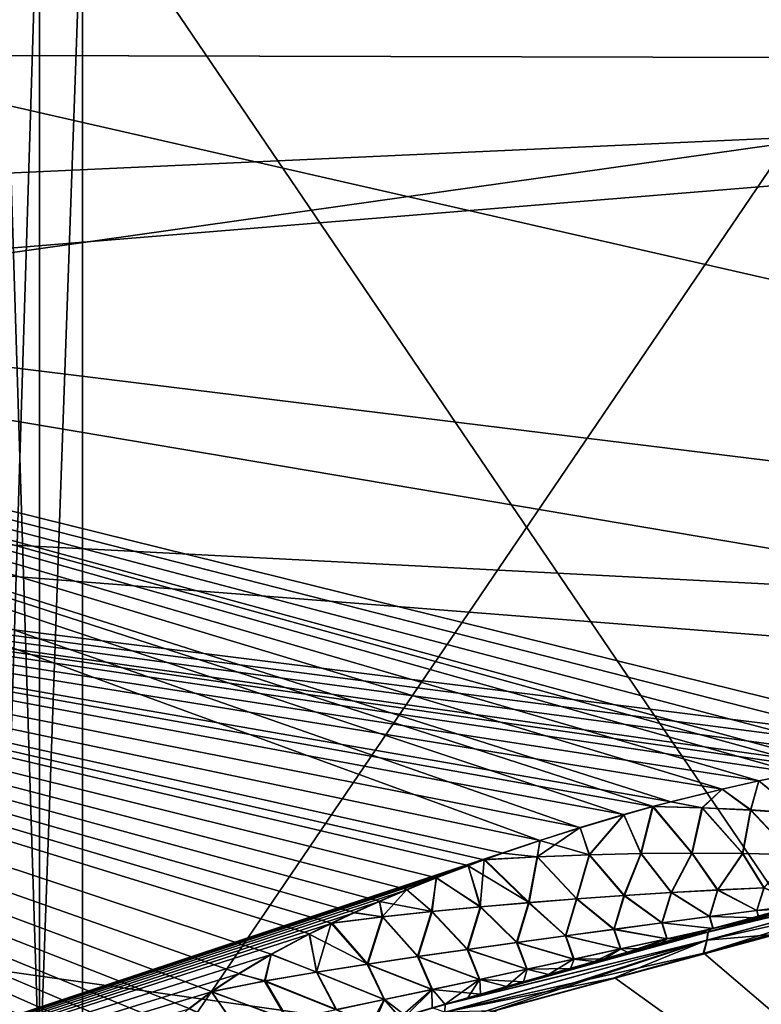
# Model space of a CAD drawing. Header units: metres. Extents: x 59 to 135, y -85 to 115.
# Tile 145 of 256: x 99.24 to 100.55, y 23.67 to 25.4. Entities that reach past the tile are written whole.
import ezdxf

# ---------------------------------------------------------------- set-up
doc = ezdxf.new("R2010")
doc.units = ezdxf.units.M
doc.layers.add('solid_20_404_502_XXX', color=7, linetype='CONTINUOUS')

msp = doc.modelspace()

# ---------------------------------------------------------------- linework, layer by layer
at = {"layer": 'solid_20_404_502_XXX'}
for points in [[(103.25, 25.329863, -22.844482), (72.691422, 25.402737, -22.852882), (72.652985, 28, -23)], [(103.25, 25.329863, -22.844482), (72.652985, 28, -23), (103.25, 28, -23)], [(103.25, 25.329863, 22.844482), (103.25, 28, 23), (72.691422, 25.402805, 22.85289)], [(97.194763, 25.040703, -18.45924), (103.603325, 26.421677, -18.403597), (97.194763, 27.149265, -18.675577)], [(97.194763, 25.040703, -18.45924), (103.603325, 25.332165, -18.277477), (103.603325, 26.421677, -18.403597)], [(97.194763, 25.714756, 18.554747), (103.603325, 26.362377, 18.398415), (103.603325, 24.252062, 18.086914)], [(99.207962, 25.742384, -19.315144), (99.277161, 25.746416, -19.28064), (99.277161, 23.523308, -18.888647)], [(99.207962, 23.515297, 18.922447), (99.277161, 23.523308, 18.888647), (99.277161, 25.746416, 19.28064)], [(99.207962, 25.742384, 19.315144), (99.207962, 23.515297, 18.922447), (99.277161, 25.746416, 19.28064)], [(99.207962, 23.515297, -18.922447), (99.207962, 25.742384, -19.315144), (99.277161, 23.523308, -18.888647)], [(99.277161, 23.523308, -18.888647), (99.277161, 25.746416, -19.28064), (99.353363, 25.661589, -19.258553)], [(99.277161, 25.746416, 19.28064), (99.277161, 23.523308, 18.888647), (99.353363, 25.661589, 19.258553)], [(97.194763, 25.714756, 18.554747), (103.603325, 24.252062, 18.086914), (97.194763, 24.582857, 18.379992)], [(99.277161, 23.523308, -18.888647), (99.353363, 25.661589, -19.258553), (99.353363, 23.357277, -18.836271)], [(99.277161, 23.523308, 18.888647), (99.353363, 23.357277, 18.836271), (99.353363, 25.661589, 19.258553)], [(100.916634, 23.357277, -18.836271), (99.353363, 23.357277, -18.836271), (99.353363, 25.661589, -19.258553)], [(100.916634, 25.661589, -19.258553), (100.916634, 23.357277, -18.836271), (99.353363, 25.661589, -19.258553)], [(100.916634, 25.661589, 19.258553), (99.353363, 25.661589, 19.258553), (99.353363, 23.357277, 18.836271)], [(100.916634, 23.357277, 18.836271), (100.916634, 25.661589, 19.258553), (99.353363, 23.357277, 18.836271)], [(103.25, 25.562048, -20.858006), (86.25, 25.562119, -20.858), (86.25, 23.156908, -20.433903)], [(103.25, 23.157066, 20.433943), (86.25, 23.156908, 20.433903), (86.25, 25.562119, 20.858)], [(103.25, 25.562048, 20.858006), (103.25, 23.157066, 20.433943), (86.25, 25.562119, 20.858)], [(103.25, 23.157066, -20.433943), (103.25, 25.562048, -20.858006), (86.25, 23.156908, -20.433903)], [(103.25, 25.329863, 22.844482), (72.691422, 25.402805, 22.85289), (72.729469, 22.832335, 22.411943)], [(103.25, 25.329863, -22.844482), (72.729477, 22.83193, -22.41185), (72.691422, 25.402737, -22.852882)], [(103.25, 22.695835, 22.380032), (103.25, 25.329863, 22.844482), (72.729469, 22.832335, 22.411943)], [(103.25, 25.329863, -22.844482), (103.25, 22.695835, -22.380032), (72.729477, 22.83193, -22.41185)], [(97.194763, 25.040703, -18.45924), (103.603325, 24.25206, -18.086914), (103.603325, 25.332165, -18.277477)], [(102.267044, 24.184401, -18.120451), (103.603325, 24.25206, -18.086914), (97.194763, 25.040703, -18.45924)], [(97.194763, 25.040703, -18.45924), (100.930756, 24.116901, -18.15383), (102.267044, 24.184401, -18.120451)], [(100.84304, 24.110058, -18.155497), (100.930756, 24.116901, -18.15383), (97.194763, 25.040703, -18.45924)], [(100.158272, 23.957588, -18.146658), (97.194763, 25.040703, -18.45924), (97.194763, 22.970182, -18.005608)], [(100.229156, 23.980247, -18.149155), (97.194763, 25.040703, -18.45924), (100.158272, 23.957588, -18.146658)], [(100.305832, 24.003065, -18.151451), (97.194763, 25.040703, -18.45924), (100.229156, 23.980247, -18.149155)], [(100.357849, 24.017576, -18.152781), (97.194763, 25.040703, -18.45924), (100.305832, 24.003065, -18.151451)], [(100.388855, 24.025831, -18.153482), (97.194763, 25.040703, -18.45924), (100.357849, 24.017576, -18.152781)], [(100.478935, 24.048193, -18.155144), (97.194763, 25.040703, -18.45924), (100.388855, 24.025831, -18.153482)], [(100.543358, 24.062592, -18.15597), (97.194763, 25.040703, -18.45924), (100.478935, 24.048193, -18.155144)], [(100.61145, 24.076468, -18.156542), (97.194763, 25.040703, -18.45924), (100.543358, 24.062592, -18.15597)], [(100.656013, 24.084557, -18.156694), (97.194763, 25.040703, -18.45924), (100.61145, 24.076468, -18.156542)], [(100.683807, 24.089342, -18.156734), (97.194763, 25.040703, -18.45924), (100.656013, 24.084557, -18.156694)], [(100.760658, 24.10095, -18.156485), (97.194763, 25.040703, -18.45924), (100.683807, 24.089342, -18.156734)], [(100.84304, 24.110058, -18.155497), (97.194763, 25.040703, -18.45924), (100.760658, 24.10095, -18.156485)], [(97.194763, 24.582857, 18.379992), (103.603325, 24.252062, 18.086914), (102.267044, 24.184399, 18.120451)], [(97.194763, 24.582857, 18.379992), (102.267044, 24.184399, 18.120451), (100.930756, 24.116901, 18.15383)], [(100.84317, 24.109993, 18.155478), (97.194763, 24.582857, 18.379992), (100.930756, 24.116901, 18.15383)], [(97.194763, 24.582857, 18.379992), (99.446297, 23.535013, 18.072943), (97.194763, 23.463785, 18.136253)], [(99.452827, 23.555204, 18.077684), (99.446297, 23.535013, 18.072943), (97.194763, 24.582857, 18.379992)], [(100.76088, 24.100874, 18.156462), (97.194763, 24.582857, 18.379992), (100.84317, 24.109993, 18.155478)], [(100.684067, 24.089319, 18.156719), (97.194763, 24.582857, 18.379992), (100.76088, 24.100874, 18.156462)], [(100.65506, 24.084345, 18.156683), (97.194763, 24.582857, 18.379992), (100.684067, 24.089319, 18.156719)], [(100.611725, 24.076508, 18.15654), (97.194763, 24.582857, 18.379992), (100.65506, 24.084345, 18.156683)], [(100.54364, 24.062695, 18.155983), (97.194763, 24.582857, 18.379992), (100.611725, 24.076508, 18.15654)], [(100.479218, 24.048353, 18.155169), (97.194763, 24.582857, 18.379992), (100.54364, 24.062695, 18.155983)], [(100.38913, 24.026068, 18.153524), (97.194763, 24.582857, 18.379992), (100.479218, 24.048353, 18.155169)], [(100.356728, 24.01746, 18.152796), (97.194763, 24.582857, 18.379992), (100.38913, 24.026068, 18.153524)], [(100.306099, 24.003368, 18.151508), (97.194763, 24.582857, 18.379992), (100.356728, 24.01746, 18.152796)], [(100.229408, 23.9806, 18.149223), (97.194763, 24.582857, 18.379992), (100.306099, 24.003368, 18.151508)], [(100.158508, 23.957983, 18.146736), (97.194763, 24.582857, 18.379992), (100.229408, 23.9806, 18.149223)], [(100.092926, 23.935661, 18.144098), (97.194763, 24.582857, 18.379992), (100.158508, 23.957983, 18.146736)], [(100.060249, 23.924002, 18.142651), (97.194763, 24.582857, 18.379992), (100.092926, 23.935661, 18.144098)], [(100.032242, 23.91374, 18.141346), (97.194763, 24.582857, 18.379992), (100.060249, 23.924002, 18.142651)], [(99.976089, 23.892292, 18.138512), (97.194763, 24.582857, 18.379992), (100.032242, 23.91374, 18.141346)], [(99.924126, 23.871363, 18.13562), (97.194763, 24.582857, 18.379992), (99.976089, 23.892292, 18.138512)], [(99.87603, 23.850975, 18.13269), (97.194763, 24.582857, 18.379992), (99.924126, 23.871363, 18.13562)], [(99.831543, 23.831146, 18.129736), (97.194763, 24.582857, 18.379992), (99.87603, 23.850975, 18.13269)], [(99.791069, 23.812191, 18.126816), (97.194763, 24.582857, 18.379992), (99.831543, 23.831146, 18.129736)], [(99.752441, 23.793165, 18.123795), (97.194763, 24.582857, 18.379992), (99.791069, 23.812191, 18.126816)], [(99.685143, 23.757366, 18.117863), (97.194763, 24.582857, 18.379992), (99.752441, 23.793165, 18.123795)], [(99.628189, 23.723637, 18.111975), (97.194763, 24.582857, 18.379992), (99.685143, 23.757366, 18.117863)], [(99.580437, 23.691816, 18.106146), (97.194763, 24.582857, 18.379992), (99.628189, 23.723637, 18.111975)], [(99.540924, 23.661747, 18.100384), (97.194763, 24.582857, 18.379992), (99.580437, 23.691816, 18.106146)], [(99.508926, 23.633272, 18.094685), (97.194763, 24.582857, 18.379992), (99.540924, 23.661747, 18.100384)], [(99.483849, 23.606207, 18.089033), (97.194763, 24.582857, 18.379992), (99.508926, 23.633272, 18.094685)], [(99.465538, 23.580872, 18.083519), (97.194763, 24.582857, 18.379992), (99.483849, 23.606207, 18.089033)], [(99.452827, 23.555204, 18.077684), (97.194763, 24.582857, 18.379992), (99.465538, 23.580872, 18.083519)], [(99.525787, 22.850389, -17.875734), (101.60173, 24.126495, -17.391661), (101.138824, 23.952141, -17.555906)], [(99.525787, 22.850389, -17.875734), (101.605095, 22.770073, -17.031395), (101.60173, 24.126495, -17.391661)], [(100.543358, 24.062592, -18.15597), (100.478935, 24.048193, -18.155144), (100.529457, 24.011559, -18.141273)], [(100.528687, 24.011362, 18.141243), (100.479218, 24.048353, 18.155169), (100.54364, 24.062695, 18.155983)], [(100.613167, 24.005436, 18.13172), (100.528687, 24.011362, 18.141243), (100.54364, 24.062695, 18.155983)], [(100.543358, 24.062592, -18.15597), (100.529457, 24.011559, -18.141273), (100.613777, 24.005692, -18.13179)], [(100.61145, 24.076468, -18.156542), (100.543358, 24.062592, -18.15597), (100.613777, 24.005692, -18.13179)], [(100.613167, 24.005436, 18.13172), (100.54364, 24.062695, 18.155983), (100.611725, 24.076508, 18.15654)], [(100.478935, 24.048193, -18.155144), (100.388855, 24.025831, -18.153482), (100.444336, 24.015558, -18.148245)], [(100.443405, 24.015409, 18.148243), (100.38913, 24.026068, 18.153524), (100.479218, 24.048353, 18.155169)], [(100.528687, 24.011362, 18.141243), (100.443405, 24.015409, 18.148243), (100.479218, 24.048353, 18.155169)], [(100.478935, 24.048193, -18.155144), (100.444336, 24.015558, -18.148245), (100.529457, 24.011559, -18.141273)], [(100.443405, 24.015409, 18.148243), (100.356728, 24.01746, 18.152796), (100.38913, 24.026068, 18.153524)], [(100.388855, 24.025831, -18.153482), (100.357849, 24.017576, -18.152781), (100.444336, 24.015558, -18.148245)], [(100.357849, 24.017576, -18.152781), (100.305832, 24.003065, -18.151451), (100.336517, 23.934904, -18.124775)], [(100.33564, 23.934771, 18.124746), (100.306099, 24.003368, 18.151508), (100.356728, 24.01746, 18.152796)], [(100.425705, 23.935541, 18.113678), (100.33564, 23.934771, 18.124746), (100.356728, 24.01746, 18.152796)], [(100.357849, 24.017576, -18.152781), (100.336517, 23.934904, -18.124775), (100.426453, 23.935709, -18.113741)], [(100.425705, 23.935541, 18.113678), (100.356728, 24.01746, 18.152796), (100.443405, 24.015409, 18.148243)], [(100.444336, 24.015558, -18.148245), (100.357849, 24.017576, -18.152781), (100.426453, 23.935709, -18.113741)], [(100.514862, 23.934944, 18.10005), (100.425705, 23.935541, 18.113678), (100.443405, 24.015409, 18.148243)], [(100.444336, 24.015558, -18.148245), (100.426453, 23.935709, -18.113741), (100.515488, 23.935152, -18.100153)], [(100.514862, 23.934944, 18.10005), (100.443405, 24.015409, 18.148243), (100.528687, 24.011362, 18.141243)], [(100.529457, 24.011559, -18.141273), (100.444336, 24.015558, -18.148245), (100.515488, 23.935152, -18.100153)], [(100.602936, 23.932932, 18.083773), (100.514862, 23.934944, 18.10005), (100.528687, 24.011362, 18.141243)], [(100.529457, 24.011559, -18.141273), (100.515488, 23.935152, -18.100153), (100.603447, 23.933189, -18.083929)], [(100.602936, 23.932932, 18.083773), (100.528687, 24.011362, 18.141243), (100.613167, 24.005436, 18.13172)], [(100.613777, 24.005692, -18.13179), (100.529457, 24.011559, -18.141273), (100.603447, 23.933189, -18.083929)], [(100.305832, 24.003065, -18.151451), (100.229156, 23.980247, -18.149155), (100.245781, 23.932755, -18.133289)], [(100.244774, 23.932644, 18.133287), (100.229408, 23.9806, 18.149223), (100.306099, 24.003368, 18.151508)], [(100.33564, 23.934771, 18.124746), (100.244774, 23.932644, 18.133287), (100.306099, 24.003368, 18.151508)], [(100.305832, 24.003065, -18.151451), (100.245781, 23.932755, -18.133289), (100.336517, 23.934904, -18.124775)], [(100.153152, 23.929134, 18.139286), (100.158508, 23.957983, 18.146736), (100.229408, 23.9806, 18.149223)], [(100.244774, 23.932644, 18.133287), (100.153152, 23.929134, 18.139286), (100.229408, 23.9806, 18.149223)], [(100.229156, 23.980247, -18.149155), (100.158272, 23.957588, -18.146658), (100.245781, 23.932755, -18.133289)], [(100.158272, 23.957588, -18.146658), (97.194763, 22.970182, -18.005608), (100.092705, 23.935236, -18.144011)], [(100.158272, 23.957588, -18.146658), (100.092705, 23.935236, -18.144011), (100.154305, 23.929234, -18.139271)], [(100.153152, 23.929134, 18.139286), (100.092926, 23.935661, 18.144098), (100.158508, 23.957983, 18.146736)], [(100.158272, 23.957588, -18.146658), (100.154305, 23.929234, -18.139271), (100.245781, 23.932755, -18.133289)], [(99.525787, 22.850389, -17.875734), (101.138824, 23.952141, -17.555906), (101.029266, 23.91597, -17.5937)], [(100.092705, 23.935236, -18.144011), (97.194763, 22.970182, -18.005608), (100.061539, 23.92411, -18.14263)], [(100.061539, 23.92411, -18.14263), (97.194763, 22.970182, -18.005608), (100.032036, 23.913294, -18.141253)], [(100.061539, 23.92411, -18.14263), (100.032036, 23.913294, -18.141253), (100.139145, 23.848391, -18.10391)], [(100.053131, 23.84091, 18.113094), (100.032242, 23.91374, 18.141346), (100.060249, 23.924002, 18.142651)], [(100.138206, 23.848284, 18.10387), (100.053131, 23.84091, 18.113094), (100.060249, 23.924002, 18.142651)], [(100.153152, 23.929134, 18.139286), (100.060249, 23.924002, 18.142651), (100.092926, 23.935661, 18.144098)], [(100.138206, 23.848284, 18.10387), (100.060249, 23.924002, 18.142651), (100.153152, 23.929134, 18.139286)], [(100.092705, 23.935236, -18.144011), (100.061539, 23.92411, -18.14263), (100.154305, 23.929234, -18.139271)], [(100.154305, 23.929234, -18.139271), (100.061539, 23.92411, -18.14263), (100.139145, 23.848391, -18.10391)], [(100.222557, 23.854889, 18.092613), (100.138206, 23.848284, 18.10387), (100.153152, 23.929134, 18.139286)], [(100.154305, 23.929234, -18.139271), (100.139145, 23.848391, -18.10391), (100.223404, 23.855, -18.092682)], [(100.222557, 23.854889, 18.092613), (100.153152, 23.929134, 18.139286), (100.244774, 23.932644, 18.133287)], [(100.245781, 23.932755, -18.133289), (100.154305, 23.929234, -18.139271), (100.223404, 23.855, -18.092682)], [(100.30619, 23.860794, 18.079403), (100.222557, 23.854889, 18.092613), (100.244774, 23.932644, 18.133287)], [(100.245781, 23.932755, -18.133289), (100.223404, 23.855, -18.092682), (100.306946, 23.860918, -18.079502)], [(100.30619, 23.860794, 18.079403), (100.244774, 23.932644, 18.133287), (100.33564, 23.934771, 18.124746)], [(100.336517, 23.934904, -18.124775), (100.245781, 23.932755, -18.133289), (100.306946, 23.860918, -18.079502)], [(100.389076, 23.866028, 18.064274), (100.30619, 23.860794, 18.079403), (100.33564, 23.934771, 18.124746)], [(100.336517, 23.934904, -18.124775), (100.306946, 23.860918, -18.079502), (100.389755, 23.866175, -18.064411)], [(100.389076, 23.866028, 18.064274), (100.33564, 23.934771, 18.124746), (100.425705, 23.935541, 18.113678)], [(100.426453, 23.935709, -18.113741), (100.336517, 23.934904, -18.124775), (100.389755, 23.866175, -18.064411)], [(100.471153, 23.870604, 18.047226), (100.389076, 23.866028, 18.064274), (100.425705, 23.935541, 18.113678)], [(100.426453, 23.935709, -18.113741), (100.389755, 23.866175, -18.064411), (100.471756, 23.870775, -18.047403)], [(100.471153, 23.870604, 18.047226), (100.425705, 23.935541, 18.113678), (100.514862, 23.934944, 18.10005)], [(100.515488, 23.935152, -18.100153), (100.426453, 23.935709, -18.113741), (100.471756, 23.870775, -18.047403)], [(100.92028, 23.925697, -17.689112), (100.476997, 23.806585, -17.835411), (100.45919, 23.801687, -17.840031)], [(100.92028, 23.925697, -17.689112), (100.45919, 23.801687, -17.840031), (100.91333, 23.920748, -17.666147)], [(100.920288, 23.925634, 17.689096), (100.459633, 23.801966, 17.839956), (100.50853, 23.815334, 17.82723)], [(100.913338, 23.920685, 17.666134), (100.459633, 23.801966, 17.839956), (100.920288, 23.925634, 17.689096)], [(100.55233, 23.874508, 18.028229), (100.471153, 23.870604, 18.047226), (100.514862, 23.934944, 18.10005)], [(100.515488, 23.935152, -18.100153), (100.471756, 23.870775, -18.047403), (100.552849, 23.874712, -18.028452)], [(100.92028, 23.925697, -17.689112), (100.55497, 23.827822, -17.814976), (100.476997, 23.806585, -17.835411)], [(100.920288, 23.925634, 17.689096), (100.50853, 23.815334, 17.82723), (100.582138, 23.835176, 17.807785)], [(100.55233, 23.874508, 18.028229), (100.514862, 23.934944, 18.10005), (100.602936, 23.932932, 18.083773)], [(100.603447, 23.933189, -18.083929), (100.515488, 23.935152, -18.100153), (100.552849, 23.874712, -18.028452)], [(100.032036, 23.913294, -18.141253), (97.194763, 22.970182, -18.005608), (99.975891, 23.891832, -18.138414)], [(100.074333, 23.656612, -17.901941), (99.525787, 22.850389, -17.875734), (101.029266, 23.91597, -17.5937)], [(100.032036, 23.913294, -18.141253), (99.975891, 23.891832, -18.138414), (100.054161, 23.841028, -18.113113)], [(100.053131, 23.84091, 18.113094), (99.976089, 23.892292, 18.138512), (100.032242, 23.91374, 18.141346)], [(100.032036, 23.913294, -18.141253), (100.054161, 23.841028, -18.113113), (100.139145, 23.848391, -18.10391)], [(100.284851, 23.714174, -17.839256), (100.074333, 23.656612, -17.901941), (101.029266, 23.91597, -17.5937)], [(100.445724, 23.758984, -17.789595), (100.284851, 23.714174, -17.839256), (101.029266, 23.91597, -17.5937)], [(100.555794, 23.789738, -17.754656), (100.445724, 23.758984, -17.789595), (101.029266, 23.91597, -17.5937)], [(100.910042, 23.905979, -17.646883), (100.445724, 23.758984, -17.789595), (100.555794, 23.789738, -17.754656)], [(100.452095, 23.78212, -17.798456), (100.445724, 23.758984, -17.789595), (100.910042, 23.905979, -17.646883)], [(100.45401, 23.796535, -17.817352), (100.452095, 23.78212, -17.798456), (100.910042, 23.905979, -17.646883)], [(100.45253, 23.782406, 17.798367), (100.910042, 23.905916, 17.646868), (100.911087, 23.884365, 17.635265)], [(100.45253, 23.782406, 17.798367), (100.454453, 23.796827, 17.817272), (100.910042, 23.905916, 17.646868)], [(100.45401, 23.796535, -17.817352), (100.91333, 23.920748, -17.666147), (100.45919, 23.801687, -17.840031)], [(100.45401, 23.796535, -17.817352), (100.910042, 23.905979, -17.646883), (100.91333, 23.920748, -17.666147)], [(100.454453, 23.796827, 17.817272), (100.459633, 23.801966, 17.839956), (100.913338, 23.920685, 17.666134)], [(100.454453, 23.796827, 17.817272), (100.913338, 23.920685, 17.666134), (100.910042, 23.905916, 17.646868)], [(99.975891, 23.891832, -18.138414), (97.194763, 22.970182, -18.005608), (99.923935, 23.870895, -18.135521)], [(99.975891, 23.891832, -18.138414), (99.923935, 23.870895, -18.135521), (99.968391, 23.832808, -18.120165)], [(99.96727, 23.832664, 18.120157), (99.924126, 23.871363, 18.13562), (99.976089, 23.892292, 18.138512)], [(100.053131, 23.84091, 18.113094), (99.96727, 23.832664, 18.120157), (99.976089, 23.892292, 18.138512)], [(99.975891, 23.891832, -18.138414), (99.968391, 23.832808, -18.120165), (100.054161, 23.841028, -18.113113)], [(99.923935, 23.870895, -18.135521), (97.194763, 22.970182, -18.005608), (99.875854, 23.850508, -18.132589)], [(99.923935, 23.870895, -18.135521), (99.875854, 23.850508, -18.132589), (99.968391, 23.832808, -18.120165)], [(99.880493, 23.823359, 18.124857), (99.87603, 23.850975, 18.13269), (99.924126, 23.871363, 18.13562)], [(99.96727, 23.832664, 18.120157), (99.880493, 23.823359, 18.124857), (99.924126, 23.871363, 18.13562)], [(100.45697, 23.823673, 17.974655), (100.389076, 23.866028, 18.064274), (100.471153, 23.870604, 18.047226)], [(100.471756, 23.870775, -18.047403), (100.389755, 23.866175, -18.064411), (100.457481, 23.823778, -17.974936)], [(100.45253, 23.782406, 17.798367), (100.911087, 23.884365, 17.635265), (100.561638, 23.791435, 17.752794)], [(100.539886, 23.83449, 17.951397), (100.45697, 23.823673, 17.974655), (100.471153, 23.870604, 18.047226)], [(100.471756, 23.870775, -18.047403), (100.457481, 23.823778, -17.974936), (100.540352, 23.834616, -17.951715)], [(100.539886, 23.83449, 17.951397), (100.471153, 23.870604, 18.047226), (100.55233, 23.874508, 18.028229)], [(100.552849, 23.874712, -18.028452), (100.471756, 23.870775, -18.047403), (100.540352, 23.834616, -17.951715)], [(100.621796, 23.845057, 17.9265), (100.539886, 23.83449, 17.951397), (100.55233, 23.874508, 18.028229)], [(100.552849, 23.874712, -18.028452), (100.540352, 23.834616, -17.951715), (100.622192, 23.845201, -17.926867)], [(100.203262, 23.789801, 18.034857), (100.138206, 23.848284, 18.10387), (100.222557, 23.854889, 18.092613)], [(100.223404, 23.855, -18.092682), (100.139145, 23.848391, -18.10391), (100.203934, 23.789871, -18.035025)], [(100.288582, 23.801334, 18.016392), (100.203262, 23.789801, 18.034857), (100.222557, 23.854889, 18.092613)], [(100.223404, 23.855, -18.092682), (100.203934, 23.789871, -18.035025), (100.2892, 23.801409, -18.016594)], [(100.288582, 23.801334, 18.016392), (100.222557, 23.854889, 18.092613), (100.30619, 23.860794, 18.079403)], [(100.306946, 23.860918, -18.079502), (100.223404, 23.855, -18.092682), (100.2892, 23.801409, -18.016594)], [(100.373169, 23.812622, 17.996319), (100.288582, 23.801334, 18.016392), (100.30619, 23.860794, 18.079403)], [(100.306946, 23.860918, -18.079502), (100.2892, 23.801409, -18.016594), (100.373734, 23.81271, -17.996557)], [(100.373169, 23.812622, 17.996319), (100.30619, 23.860794, 18.079403), (100.389076, 23.866028, 18.064274)], [(100.389755, 23.866175, -18.064411), (100.306946, 23.860918, -18.079502), (100.373734, 23.81271, -17.996557)], [(100.45697, 23.823673, 17.974655), (100.373169, 23.812622, 17.996319), (100.389076, 23.866028, 18.064274)], [(100.389755, 23.866175, -18.064411), (100.373734, 23.81271, -17.996557), (100.457481, 23.823778, -17.974936)], [(99.875854, 23.850508, -18.132589), (97.194763, 22.970182, -18.005608), (99.831375, 23.830683, -18.129635)], [(99.875854, 23.850508, -18.132589), (99.831375, 23.830683, -18.129635), (99.881714, 23.823547, -18.124861)], [(99.880493, 23.823359, 18.124857), (99.831543, 23.831146, 18.129736), (99.87603, 23.850975, 18.13269)], [(99.875854, 23.850508, -18.132589), (99.881714, 23.823547, -18.124861), (99.968391, 23.832808, -18.120165)], [(100.030479, 23.76585, 18.06673), (99.96727, 23.832664, 18.120157), (100.053131, 23.84091, 18.113094)], [(100.054161, 23.841028, -18.113113), (99.968391, 23.832808, -18.120165), (100.031242, 23.765945, -18.066839)], [(100.117233, 23.77799, 18.051668), (100.030479, 23.76585, 18.06673), (100.053131, 23.84091, 18.113094)], [(100.054161, 23.841028, -18.113113), (100.031242, 23.765945, -18.066839), (100.11795, 23.778067, -18.051804)], [(100.117233, 23.77799, 18.051668), (100.053131, 23.84091, 18.113094), (100.138206, 23.848284, 18.10387)], [(100.139145, 23.848391, -18.10391), (100.054161, 23.841028, -18.113113), (100.11795, 23.778067, -18.051804)], [(100.203262, 23.789801, 18.034857), (100.117233, 23.77799, 18.051668), (100.138206, 23.848284, 18.10387)], [(100.139145, 23.848391, -18.10391), (100.11795, 23.778067, -18.051804), (100.203934, 23.789871, -18.035025)], [(100.539886, 23.83449, 17.951397), (100.543007, 23.821325, 17.861118), (100.45697, 23.823673, 17.974655)], [(100.540352, 23.834616, -17.951715), (100.457481, 23.823778, -17.974936), (100.543488, 23.821348, -17.861502)], [(100.543007, 23.821325, 17.861118), (100.582138, 23.835176, 17.807785), (100.50853, 23.815334, 17.82723)], [(100.621796, 23.845057, 17.9265), (100.622681, 23.839685, 17.835316), (100.539886, 23.83449, 17.951397)], [(100.539886, 23.83449, 17.951397), (100.622681, 23.839685, 17.835316), (100.543007, 23.821325, 17.861118)], [(100.622192, 23.845201, -17.926867), (100.540352, 23.834616, -17.951715), (100.623093, 23.839712, -17.835735)], [(100.540352, 23.834616, -17.951715), (100.543488, 23.821348, -17.861502), (100.623093, 23.839712, -17.835735)], [(100.543007, 23.821325, 17.861118), (100.622681, 23.839685, 17.835316), (100.582138, 23.835176, 17.807785)], [(100.623093, 23.839712, -17.835735), (100.543488, 23.821348, -17.861502), (100.55497, 23.827822, -17.814976)], [(99.831375, 23.830683, -18.129635), (97.194763, 22.970182, -18.005608), (99.792404, 23.812452, -18.126829)], [(99.880493, 23.823359, 18.124857), (99.791069, 23.812191, 18.126816), (99.831543, 23.831146, 18.129736)], [(99.854485, 23.740103, 18.090948), (99.791069, 23.812191, 18.126816), (99.880493, 23.823359, 18.124857)], [(99.831375, 23.830683, -18.129635), (99.792404, 23.812452, -18.126829), (99.881714, 23.823547, -18.124861)], [(99.881714, 23.823547, -18.124861), (99.792404, 23.812452, -18.126829), (99.855354, 23.740286, -18.091017)], [(99.94294, 23.753281, 18.079901), (99.854485, 23.740103, 18.090948), (99.880493, 23.823359, 18.124857)], [(99.881714, 23.823547, -18.124861), (99.855354, 23.740286, -18.091017), (99.943756, 23.753408, -18.079987)], [(99.94294, 23.753281, 18.079901), (99.880493, 23.823359, 18.124857), (99.96727, 23.832664, 18.120157)], [(99.968391, 23.832808, -18.120165), (99.881714, 23.823547, -18.124861), (99.943756, 23.753408, -18.079987)], [(100.030479, 23.76585, 18.06673), (99.94294, 23.753281, 18.079901), (99.96727, 23.832664, 18.120157)], [(99.968391, 23.832808, -18.120165), (99.943756, 23.753408, -18.079987), (100.031242, 23.765945, -18.066839)], [(100.45697, 23.823673, 17.974655), (100.462585, 23.803055, 17.885969), (100.373169, 23.812622, 17.996319)], [(100.457481, 23.823778, -17.974936), (100.373734, 23.81271, -17.996557), (100.463112, 23.803068, -17.88632)], [(100.45697, 23.823673, 17.974655), (100.543007, 23.821325, 17.861118), (100.462585, 23.803055, 17.885969)], [(100.457481, 23.823778, -17.974936), (100.463112, 23.803068, -17.88632), (100.543488, 23.821348, -17.861502)], [(100.462585, 23.803055, 17.885969), (100.543007, 23.821325, 17.861118), (100.50853, 23.815334, 17.82723)], [(100.543488, 23.821348, -17.861502), (100.463112, 23.803068, -17.88632), (100.476997, 23.806585, -17.835411)], [(100.543488, 23.821348, -17.861502), (100.476997, 23.806585, -17.835411), (100.55497, 23.827822, -17.814976)], [(99.792404, 23.812452, -18.126829), (97.194763, 22.970182, -18.005608), (99.752296, 23.792723, -18.123697)], [(99.792404, 23.812452, -18.126829), (99.752296, 23.792723, -18.123697), (99.855354, 23.740286, -18.091017)], [(99.764854, 23.725983, 18.099501), (99.752441, 23.793165, 18.123795), (99.791069, 23.812191, 18.126816)], [(99.854485, 23.740103, 18.090948), (99.764854, 23.725983, 18.099501), (99.791069, 23.812191, 18.126816)], [(100.05381, 23.687122, -17.940371), (100.45919, 23.801687, -17.840031), (100.129349, 23.708788, -17.922346)], [(100.45401, 23.796535, -17.817352), (100.45919, 23.801687, -17.840031), (100.05381, 23.687122, -17.940371)], [(100.129349, 23.708788, -17.922346), (100.45919, 23.801687, -17.840031), (100.212303, 23.732445, -17.902201)], [(100.288582, 23.801334, 18.016392), (100.29985, 23.766817, 17.932838), (100.203262, 23.789801, 18.034857)], [(100.2892, 23.801409, -18.016594), (100.203934, 23.789871, -18.035025), (100.300461, 23.766821, -17.933125)], [(100.212303, 23.732445, -17.902201), (100.45919, 23.801687, -17.840031), (100.404121, 23.786438, -17.854185)], [(100.373169, 23.812622, 17.996319), (100.381508, 23.784883, 17.909876), (100.288582, 23.801334, 18.016392)], [(100.288582, 23.801334, 18.016392), (100.381508, 23.784883, 17.909876), (100.29985, 23.766817, 17.932838)], [(100.373734, 23.81271, -17.996557), (100.2892, 23.801409, -18.016594), (100.38208, 23.784889, -17.910196)], [(100.2892, 23.801409, -18.016594), (100.300461, 23.766821, -17.933125), (100.38208, 23.784889, -17.910196)], [(100.373169, 23.812622, 17.996319), (100.462585, 23.803055, 17.885969), (100.381508, 23.784883, 17.909876)], [(100.373734, 23.81271, -17.996557), (100.38208, 23.784889, -17.910196), (100.463112, 23.803068, -17.88632)], [(100.381508, 23.784883, 17.909876), (100.462585, 23.803055, 17.885969), (100.439232, 23.796349, 17.845232)], [(100.463112, 23.803068, -17.88632), (100.38208, 23.784889, -17.910196), (100.45919, 23.801687, -17.840031)], [(100.38208, 23.784889, -17.910196), (100.404121, 23.786438, -17.854185), (100.45919, 23.801687, -17.840031)], [(100.462585, 23.803055, 17.885969), (100.459633, 23.801966, 17.839956), (100.439232, 23.796349, 17.845232)], [(100.454453, 23.796827, 17.817272), (100.439232, 23.796349, 17.845232), (100.459633, 23.801966, 17.839956)], [(100.463112, 23.803068, -17.88632), (100.45919, 23.801687, -17.840031), (100.476997, 23.806585, -17.835411)], [(100.462585, 23.803055, 17.885969), (100.50853, 23.815334, 17.82723), (100.459633, 23.801966, 17.839956)], [(99.752296, 23.792723, -18.123697), (97.194763, 22.970182, -18.005608), (99.685005, 23.756956, -18.117771)], [(99.752296, 23.792723, -18.123697), (99.685005, 23.756956, -18.117771), (99.765778, 23.726242, -18.09956)], [(99.764854, 23.725983, 18.099501), (99.685143, 23.757366, 18.117863), (99.752441, 23.793165, 18.123795)], [(99.752296, 23.792723, -18.123697), (99.765778, 23.726242, -18.09956), (99.855354, 23.740286, -18.091017)], [(99.990768, 23.655478, 17.936724), (100.45253, 23.782406, 17.798367), (100.446541, 23.759375, 17.789379)], [(99.990768, 23.655478, 17.936724), (99.9916, 23.669582, 17.955078), (100.45253, 23.782406, 17.798367)], [(100.45401, 23.796535, -17.817352), (100.05381, 23.687122, -17.940371), (99.991547, 23.669178, -17.954998)], [(100.45401, 23.796535, -17.817352), (99.991547, 23.669178, -17.954998), (100.452095, 23.78212, -17.798456)], [(100.454453, 23.796827, 17.817272), (99.9916, 23.669582, 17.955078), (100.031227, 23.681009, 17.945791)], [(100.45253, 23.782406, 17.798367), (99.9916, 23.669582, 17.955078), (100.454453, 23.796827, 17.817272)], [(100.454453, 23.796827, 17.817272), (100.031227, 23.681009, 17.945791), (100.099297, 23.700554, 17.929644)], [(100.454453, 23.796827, 17.817272), (100.099297, 23.700554, 17.929644), (100.173515, 23.721746, 17.911755)], [(100.203262, 23.789801, 18.034857), (100.217659, 23.748857, 17.954834), (100.117233, 23.77799, 18.051668)], [(100.203934, 23.789871, -18.035025), (100.11795, 23.778067, -18.051804), (100.218307, 23.748865, -17.955091)], [(100.454453, 23.796827, 17.817272), (100.173515, 23.721746, 17.911755), (100.254448, 23.744705, 17.891907)], [(100.203262, 23.789801, 18.034857), (100.29985, 23.766817, 17.932838), (100.217659, 23.748857, 17.954834)], [(100.203934, 23.789871, -18.035025), (100.218307, 23.748865, -17.955091), (100.300461, 23.766821, -17.933125)], [(100.212303, 23.732445, -17.902201), (100.404121, 23.786438, -17.854185), (100.272171, 23.749414, -17.887436)], [(100.454453, 23.796827, 17.817272), (100.254448, 23.744705, 17.891907), (100.312447, 23.761045, 17.87746)], [(100.272171, 23.749414, -17.887436), (100.404121, 23.786438, -17.854185), (100.335976, 23.767391, -17.871477)], [(100.29985, 23.766817, 17.932838), (100.381508, 23.784883, 17.909876), (100.312447, 23.761045, 17.87746)], [(100.38208, 23.784889, -17.910196), (100.300461, 23.766821, -17.933125), (100.335976, 23.767391, -17.871477)], [(100.454453, 23.796827, 17.817272), (100.312447, 23.761045, 17.87746), (100.373955, 23.778252, 17.861937)], [(100.381508, 23.784883, 17.909876), (100.373955, 23.778252, 17.861937), (100.312447, 23.761045, 17.87746)], [(100.38208, 23.784889, -17.910196), (100.335976, 23.767391, -17.871477), (100.404121, 23.786438, -17.854185)], [(100.454453, 23.796827, 17.817272), (100.373955, 23.778252, 17.861937), (100.439232, 23.796349, 17.845232)], [(100.381508, 23.784883, 17.909876), (100.439232, 23.796349, 17.845232), (100.373955, 23.778252, 17.861937)], [(101.60482, 22.769979, 17.031496), (100.446541, 23.759375, 17.789379), (100.561638, 23.791435, 17.752794)], [(100.45253, 23.782406, 17.798367), (100.561638, 23.791435, 17.752794), (100.446541, 23.759375, 17.789379)], [(100.030479, 23.76585, 18.06673), (100.051834, 23.713226, 17.995779), (99.94294, 23.753281, 18.079901)], [(100.031242, 23.765945, -18.066839), (99.943756, 23.753408, -18.079987), (100.052536, 23.713274, -17.995977)], [(100.452095, 23.78212, -17.798456), (99.987541, 23.633434, -17.927082), (100.074333, 23.656612, -17.901941)], [(99.990379, 23.654982, -17.936737), (99.987541, 23.633434, -17.927082), (100.452095, 23.78212, -17.798456)], [(99.990379, 23.654982, -17.936737), (100.452095, 23.78212, -17.798456), (99.991547, 23.669178, -17.954998)], [(100.117233, 23.77799, 18.051668), (100.134979, 23.730999, 17.975834), (100.030479, 23.76585, 18.06673)], [(100.030479, 23.76585, 18.06673), (100.134979, 23.730999, 17.975834), (100.051834, 23.713226, 17.995779)], [(100.11795, 23.778067, -18.051804), (100.031242, 23.765945, -18.066839), (100.135658, 23.73102, -17.976061)], [(100.031242, 23.765945, -18.066839), (100.052536, 23.713274, -17.995977), (100.135658, 23.73102, -17.976061)], [(100.452095, 23.78212, -17.798456), (100.074333, 23.656612, -17.901941), (100.284851, 23.714174, -17.839256)], [(100.117233, 23.77799, 18.051668), (100.217659, 23.748857, 17.954834), (100.134979, 23.730999, 17.975834)], [(100.11795, 23.778067, -18.051804), (100.135658, 23.73102, -17.976061), (100.218307, 23.748865, -17.955091)], [(100.217659, 23.748857, 17.954834), (100.29985, 23.766817, 17.932838), (100.254448, 23.744705, 17.891907)], [(100.300461, 23.766821, -17.933125), (100.218307, 23.748865, -17.955091), (100.272171, 23.749414, -17.887436)], [(100.29985, 23.766817, 17.932838), (100.312447, 23.761045, 17.87746), (100.254448, 23.744705, 17.891907)], [(100.300461, 23.766821, -17.933125), (100.272171, 23.749414, -17.887436), (100.335976, 23.767391, -17.871477)], [(100.452095, 23.78212, -17.798456), (100.284851, 23.714174, -17.839256), (100.445724, 23.758984, -17.789595)], [(99.685005, 23.756956, -18.117771), (97.194763, 22.970182, -18.005608), (99.628067, 23.723265, -18.111891)], [(99.685005, 23.756956, -18.117771), (99.628067, 23.723265, -18.111891), (99.674507, 23.710577, -18.104986)], [(99.673523, 23.710211, 18.104923), (99.628189, 23.723637, 18.111975), (99.685143, 23.757366, 18.117863)], [(99.764854, 23.725983, 18.099501), (99.673523, 23.710211, 18.104923), (99.685143, 23.757366, 18.117863)], [(99.685005, 23.756956, -18.117771), (99.674507, 23.710577, -18.104986), (99.765778, 23.726242, -18.09956)], [(99.94294, 23.753281, 18.079901), (99.968216, 23.695511, 18.014584), (99.854485, 23.740103, 18.090948)], [(99.943756, 23.753408, -18.079987), (99.855354, 23.740286, -18.091017), (99.968941, 23.695595, -18.014757)], [(99.94294, 23.753281, 18.079901), (100.051834, 23.713226, 17.995779), (99.968216, 23.695511, 18.014584)], [(99.943756, 23.753408, -18.079987), (99.968941, 23.695595, -18.014757), (100.052536, 23.713274, -17.995977)], [(99.990768, 23.655478, 17.936724), (100.446541, 23.759375, 17.789379), (100.290169, 23.715927, 17.837708)], [(100.134979, 23.730999, 17.975834), (100.217659, 23.748857, 17.954834), (100.173515, 23.721746, 17.911755)], [(100.218307, 23.748865, -17.955091), (100.135658, 23.73102, -17.976061), (100.212303, 23.732445, -17.902201)], [(100.217659, 23.748857, 17.954834), (100.254448, 23.744705, 17.891907), (100.173515, 23.721746, 17.911755)], [(100.218307, 23.748865, -17.955091), (100.212303, 23.732445, -17.902201), (100.272171, 23.749414, -17.887436)], [(101.60482, 22.769979, 17.031496), (100.290169, 23.715927, 17.837708), (100.446541, 23.759375, 17.789379)], [(99.854485, 23.740103, 18.090948), (99.884109, 23.677788, 18.032116), (99.764854, 23.725983, 18.099501)], [(99.855354, 23.740286, -18.091017), (99.765778, 23.726242, -18.09956), (99.884857, 23.677923, -18.032265)], [(99.854485, 23.740103, 18.090948), (99.968216, 23.695511, 18.014584), (99.884109, 23.677788, 18.032116)], [(99.855354, 23.740286, -18.091017), (99.884857, 23.677923, -18.032265), (99.968941, 23.695595, -18.014757)], [(100.051834, 23.713226, 17.995779), (100.134979, 23.730999, 17.975834), (100.099297, 23.700554, 17.929644)], [(100.135658, 23.73102, -17.976061), (100.052536, 23.713274, -17.995977), (100.129349, 23.708788, -17.922346)], [(100.134979, 23.730999, 17.975834), (100.173515, 23.721746, 17.911755), (100.099297, 23.700554, 17.929644)], [(100.135658, 23.73102, -17.976061), (100.129349, 23.708788, -17.922346), (100.212303, 23.732445, -17.902201)], [(99.628067, 23.723265, -18.111891), (97.194763, 22.970182, -18.005608), (99.580391, 23.691536, -18.106081)], [(99.628067, 23.723265, -18.111891), (99.580391, 23.691536, -18.106081), (99.674507, 23.710577, -18.104986)], [(99.673523, 23.710211, 18.104923), (99.580437, 23.691816, 18.106146), (99.628189, 23.723637, 18.111975)], [(99.764854, 23.725983, 18.099501), (99.799454, 23.659924, 18.048159), (99.673523, 23.710211, 18.104923)], [(99.765778, 23.726242, -18.09956), (99.674507, 23.710577, -18.104986), (99.800217, 23.66013, -18.048288)], [(99.764854, 23.725983, 18.099501), (99.884109, 23.677788, 18.032116), (99.799454, 23.659924, 18.048159)], [(99.765778, 23.726242, -18.09956), (99.800217, 23.66013, -18.048288), (99.884857, 23.677923, -18.032265)], [(99.968216, 23.695511, 18.014584), (100.051834, 23.713226, 17.995779), (99.9916, 23.669582, 17.955078)], [(100.052536, 23.713274, -17.995977), (99.968941, 23.695595, -18.014757), (100.05381, 23.687122, -17.940371)], [(99.990768, 23.655478, 17.936724), (100.290169, 23.715927, 17.837708), (100.076836, 23.657663, 17.901302)], [(100.051834, 23.713226, 17.995779), (100.031227, 23.681009, 17.945791), (99.9916, 23.669582, 17.955078)], [(100.051834, 23.713226, 17.995779), (100.099297, 23.700554, 17.929644), (100.031227, 23.681009, 17.945791)], [(100.052536, 23.713274, -17.995977), (100.05381, 23.687122, -17.940371), (100.129349, 23.708788, -17.922346)], [(101.60482, 22.769979, 17.031496), (100.076836, 23.657663, 17.901302), (100.290169, 23.715927, 17.837708)], [(99.674507, 23.710577, -18.104986), (99.580391, 23.691536, -18.106081), (99.714874, 23.641918, -18.062458)], [(99.673523, 23.710211, 18.104923), (99.714104, 23.641621, 18.062346), (99.580437, 23.691816, 18.106146)], [(99.673523, 23.710211, 18.104923), (99.799454, 23.659924, 18.048159), (99.714104, 23.641621, 18.062346)], [(99.674507, 23.710577, -18.104986), (99.714874, 23.641918, -18.062458), (99.800217, 23.66013, -18.048288)], [(99.884109, 23.677788, 18.032116), (99.968216, 23.695511, 18.014584), (99.911484, 23.646364, 17.973593)], [(99.968941, 23.695595, -18.014757), (99.884857, 23.677923, -18.032265), (99.922035, 23.649048, -17.971085)], [(99.968216, 23.695511, 18.014584), (99.968781, 23.662987, 17.960386), (99.911484, 23.646364, 17.973593)], [(99.968941, 23.695595, -18.014757), (99.922035, 23.649048, -17.971085), (99.991547, 23.669178, -17.954998)], [(99.968216, 23.695511, 18.014584), (99.9916, 23.669582, 17.955078), (99.968781, 23.662987, 17.960386)], [(99.968941, 23.695595, -18.014757), (99.991547, 23.669178, -17.954998), (100.05381, 23.687122, -17.940371)], [(99.580391, 23.691536, -18.106081), (97.194763, 22.970182, -18.005608), (99.540825, 23.661451, -18.100317)], [(99.580391, 23.691536, -18.106081), (99.540825, 23.661451, -18.100317), (99.628479, 23.622488, -18.074055)], [(99.540924, 23.661747, 18.100384), (99.580437, 23.691816, 18.106146), (99.627708, 23.622072, 18.07395)], [(99.580391, 23.691536, -18.106081), (99.628479, 23.622488, -18.074055), (99.714874, 23.641918, -18.062458)], [(99.580437, 23.691816, 18.106146), (99.714104, 23.641621, 18.062346), (99.627708, 23.622072, 18.07395)], [(99.799454, 23.659924, 18.048159), (99.884109, 23.677788, 18.032116), (99.858902, 23.631025, 17.985552)], [(99.884857, 23.677923, -18.032265), (99.800217, 23.66013, -18.048288), (99.864571, 23.632315, -17.984184)], [(99.884109, 23.677788, 18.032116), (99.911484, 23.646364, 17.973593), (99.858902, 23.631025, 17.985552)], [(99.884857, 23.677923, -18.032265), (99.864571, 23.632315, -17.984184), (99.922035, 23.649048, -17.971085)], [(99.990768, 23.655478, 17.936724), (99.968781, 23.662987, 17.960386), (99.9916, 23.669582, 17.955078)]]:
    msp.add_3dface(points, dxfattribs=at)

doc.saveas('drawing.dxf')
